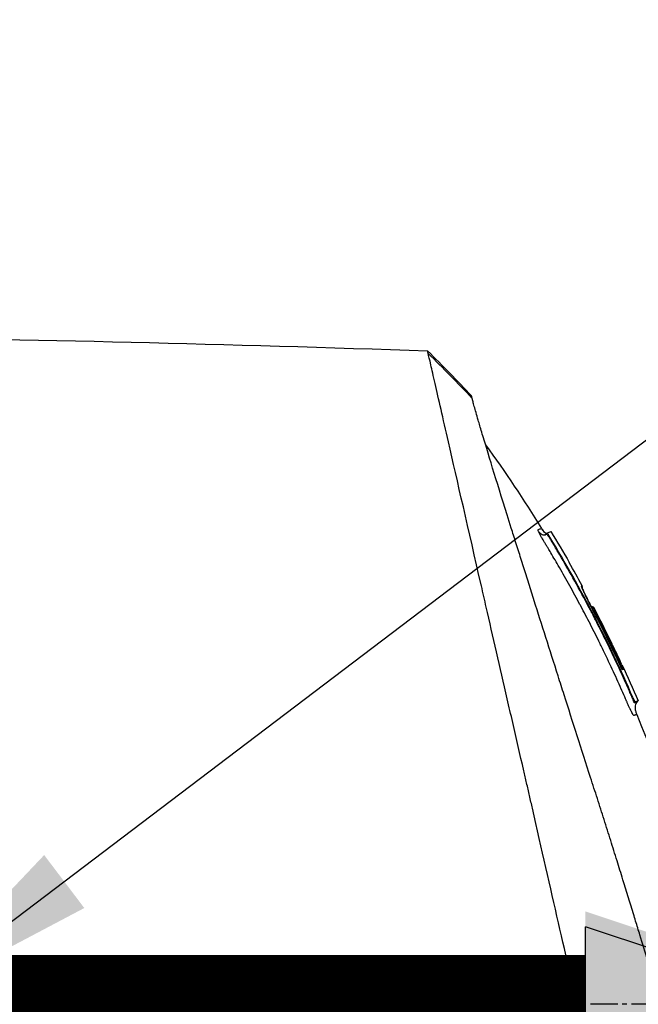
# Model space of a CAD drawing. Header units: millimetres. Extents: x 0 to 4378, y 0 to 2376.
# Tile 229 of 256: x 1541 to 1579, y 1699 to 1760. Entities that reach past the tile are written whole.
import ezdxf

# ---------------------------------------------------------------- set-up
doc = ezdxf.new("R2010")
doc.units = ezdxf.units.MM
doc.header["$LTSCALE"] = 0.2
doc.linetypes.add('CENTER2', pattern=[1.125, 0.75, -0.125, 0.125, -0.125])
doc.layers.add('02_Center Line', color=1, linetype='CENTER2')
doc.layers.add('07_Special Line2', color=76, linetype='Continuous')
doc.styles.add('Rainbow-5.0 Style', font='malgunsl.ttf')
doc.dimstyles.new('Rainbow-5.0 Style', dxfattribs={"dimtxt": 4, "dimasz": 2.5, "dimexe": 1, "dimexo": 1, "dimgap": 1, "dimtad": 1, "dimdsep": 46, "dimtxsty": 'Rainbow-5.0 Style', "dimcen": 0, "dimclrd": 251, "dimclre": 251, "dimclrt": 7, "dimazin": 3, "dimtp": 0.1, "dimtm": 0.1, "dimtfac": 0.61, "dimtmove": 0, "dimatfit": 3, "dimfxl": 1, "dimlwd": -1, "dimlwe": -1, "dimarcsym": 1})

# ---------------------------------------------------------------- blocks, each defined once
blk = doc.blocks.new('A$C87452269')
for p, q in [((-75.826, 1134.323), (-75.826, 1134.323)), ((-71.158, 1126.011), (-71.191, 1125.977)), ((-71.021, 1125.743), (-71.047, 1125.716)), ((-66.478, 1117.56), (-66.541, 1117.535)), ((-65.91, 1115.793), (-65.882, 1115.821)), ((-65.792, 1115.506), (-65.744, 1115.554)), ((-65.567, 1115.625), (-65.615, 1115.577))]:
    blk.add_line(p, q)
for centre, radius, start, end in [((-141.199, 1083.297), 82.251, 28.65418, 29.79857), ((-140.536, 1083.652), 81.499, 25.8226, 27.58961)]:
    blk.add_arc(centre, radius, start, end)
for centre, major_axis, ratio, start_param, end_param in [((-95.547, 1098.676), (-32.061, 52.728), 0.606634, 5.046093, 5.111834), ((-136.086, 1097.606), (66.266, 26.567), 0.000011, 0.000002, 0.010494), ((-137.795, 1095.15), (68.777, 27.59), 0.000012, 0.010242, 0.035277), ((-68.431, 1121.335), (-0.0464, 0.0886), 0.999416, 4.712389, 6.054856), ((-68.345, 1121.344), (-0.128, 0.063), 0.594731, 5.762809, 5.790684), ((-138.544, 1093.274), (70.243, 28.124), 0.000013, 0.010001, 0.034555), ((-139.87, 1083.868), (-33.667, 73.33), 1, 4.712389, 4.762315), ((-140.167, 1083.786), (37.396, -71.919), 1, 1.521054, 1.570796), ((-65.863, 1115.829), (-0.119, 0.275), 0.068449, 1.568978, 3.139771)]:
    blk.add_ellipse(centre, major_axis=major_axis, ratio=ratio, start_param=start_param, end_param=end_param)
for points in [[(-151.972, 1138.173), (-127.509, 1138.418), (-103.034, 1138.115), (-78.584, 1137.263)], [(-78.584, 1137.263), (-77.657, 1136.353), (-76.749, 1135.422), (-75.863, 1134.473)], [(-74.998, 1131.455), (-73.784, 1129.776), (-72.629, 1128.051), (-71.542, 1126.288)], [(-71.245, 1125.927), (-71.439, 1125.78), (-71.581, 1125.912), (-71.722, 1126.101)], [(-71.243, 1125.928), (-71.244, 1125.928), (-71.245, 1125.927), (-71.245, 1125.927)], [(-71.199, 1125.969), (-71.196, 1125.972), (-71.194, 1125.974), (-71.192, 1125.977)], [(-71.192, 1125.977), (-71.192, 1125.977), (-71.192, 1125.977), (-71.192, 1125.977)], [(-71.19, 1125.968), (-71.19, 1125.968), (-71.19, 1125.968), (-71.19, 1125.968)], [(-71.19, 1125.968), (-71.19, 1125.968), (-71.19, 1125.968), (-71.19, 1125.968)], [(-70.953, 1126.093), (-70.567, 1125.458), (-70.189, 1124.818), (-69.82, 1124.174)], [(-69.82, 1124.174), (-69.816, 1124.167), (-69.813, 1124.159), (-69.811, 1124.151)], [(-69.061, 1122.723), (-69.053, 1122.709), (-69.05, 1122.692), (-69.05, 1122.675)], [(-68.443, 1121.434), (-68.442, 1121.435), (-68.441, 1121.435), (-68.441, 1121.435)], [(-68.248, 1121.182), (-68.25, 1121.181), (-68.278, 1121.166), (-68.311, 1121.15)], [(-66.559, 1117.857), (-66.217, 1117.118), (-65.886, 1116.374), (-65.567, 1115.625)], [(-66.541, 1117.535), (-66.541, 1117.536), (-66.542, 1117.538), (-66.542, 1117.539)], [(-65.567, 1115.625), (-65.567, 1115.625), (-65.626, 1115.601), (-65.744, 1115.554)], [(-65.647, 1114.784), (-65.647, 1114.784), (-65.647, 1114.784), (-65.647, 1114.784)]]:
    blk.add_open_spline(points, degree=3)
for points, knots in [([(-151.972, 1138.173), (-151.972, 1138.173), (-151.908, 1138.108), (-151.655, 1137.855), (-151.465, 1137.666), (-150.72, 1136.92), (-149.991, 1136.192), (-148.808, 1135.008), (-148.53, 1134.73), (-147.905, 1134.106), (-147.554, 1133.754), (-146.205, 1132.406), (-145.109, 1131.309), (-143.612, 1129.812), (-143.292, 1129.493), (-142.218, 1128.419), (-141.442, 1127.642), (-139.781, 1125.982), (-138.893, 1125.094), (-137.512, 1123.713), (-137.034, 1123.235), (-136.051, 1122.252), (-135.544, 1121.745), (-134.502, 1120.703), (-133.966, 1120.166), (-132.273, 1118.474), (-131.098, 1117.299), (-129.288, 1115.489), (-128.663, 1114.864), (-127.377, 1113.578), (-126.717, 1112.918), (-125.363, 1111.564), (-124.668, 1110.869), (-123.615, 1109.816), (-123.258, 1109.459), (-122.155, 1108.356), (-121.406, 1107.607), (-119.025, 1105.227), (-117.384, 1103.584), (-115.335, 1101.537), (-114.933, 1101.135), (-113.994, 1100.196), (-113.457, 1099.658), (-112.565, 1098.766), (-112.238, 1098.44), (-111.804, 1098.006), (-111.741, 1097.943), (-111.603, 1097.804), (-111.531, 1097.732), (-111.206, 1097.407), (-111.011, 1097.212), (-110.658, 1096.859), (-110.562, 1096.763), (-110.276, 1096.477), (-110.13, 1096.331), (-109.82, 1096.022), (-109.668, 1095.87), (-109.415, 1095.617), (-109.315, 1095.516), (-109.125, 1095.326), (-109.043, 1095.245), (-108.846, 1095.048), (-108.74, 1094.941), (-108.542, 1094.743), (-108.452, 1094.653), (-107.095, 1093.298), (-105.831, 1092.033), (-103.764, 1089.965), (-102.959, 1089.16), (-101.389, 1087.591), (-100.623, 1086.825), (-99.493, 1085.694), (-99.125, 1085.327), (-98.025, 1084.226), (-97.293, 1083.495), (-93.832, 1080.034), (-91.161, 1077.363), (-88.464, 1074.666), (-88.327, 1074.529), (-88.054, 1074.256), (-87.918, 1074.12), (-87.648, 1073.85), (-87.513, 1073.715), (-87.272, 1073.474), (-87.165, 1073.367), (-86.513, 1072.716), (-85.972, 1072.174), (-85.288, 1071.49), (-85.137, 1071.339), (-84.857, 1071.059), (-84.727, 1070.929), (-84.467, 1070.669), (-84.337, 1070.539), (-84.042, 1070.244), (-83.877, 1070.08), (-83.557, 1069.76), (-83.402, 1069.605), (-83.074, 1069.276), (-82.902, 1069.104), (-82.651, 1068.853), (-82.573, 1068.775), (-82.383, 1068.585), (-82.271, 1068.473), (-82.03, 1068.232), (-81.9, 1068.102), (-81.585, 1067.787), (-81.4, 1067.602), (-81.02, 1067.222), (-80.826, 1067.028), (-80.242, 1066.444), (-79.857, 1066.059), (-79.388, 1065.591), (-79.3, 1065.502), (-79.071, 1065.274), (-78.933, 1065.135), (-78.647, 1064.849), (-78.501, 1064.703), (-78.2, 1064.403), (-78.046, 1064.248), (-77.741, 1063.943), (-77.59, 1063.793), (-77.298, 1063.5), (-77.156, 1063.358), (-76.739, 1062.942), (-76.469, 1062.672), (-75.955, 1062.158), (-75.711, 1061.913), (-75.247, 1061.449), (-75.027, 1061.229), (-74.411, 1060.613), (-74.026, 1060.229), (-73.34, 1059.543), (-73.034, 1059.236), (-72.49, 1058.692), (-72.249, 1058.451), (-71.822, 1058.025), (-71.634, 1057.836), (-71.378, 1057.581), (-71.303, 1057.505), (-71.091, 1057.294), (-70.961, 1057.164), (-70.625, 1056.827), (-70.435, 1056.638), (-70.025, 1056.228), (-69.838, 1056.041), (-69.65, 1055.853), (-69.603, 1055.806), (-69.557, 1055.759), (-69.545, 1055.748), (-69.53, 1055.732), (-69.526, 1055.729), (-69.526, 1055.729)], [-21.000836, -21.000836, -21.000836, -21.000836, -20.328863, -20.328863, -19.655828, -19.655828, -18.308332, -18.308332, -17.924512, -17.924512, -17.485993, -17.485993, -16.316696, -16.316696, -16.006668, -16.006668, -15.296307, -15.296307, -14.534305, -14.534305, -14.139555, -14.139555, -13.730091, -13.730091, -13.30546, -13.30546, -12.401825, -12.401825, -11.929878, -11.929878, -11.437802, -11.437802, -10.9252, -10.9252, -10.663362, -10.663362, -10.117833, -10.117833, -8.934625, -8.934625, -8.645977, -8.645977, -8.260408, -8.260408, -8.006475, -8.006475, -7.961161, -7.961161, -7.91407, -7.91407, -7.778509, -7.778509, -7.724161, -7.724161, -7.666804, -7.666804, -7.602838, -7.602838, -7.565627, -7.565627, -7.532521, -7.532521, -7.488032, -7.488032, -7.450837, -7.450837, -6.924212, -6.924212, -6.587553, -6.587553, -6.265466, -6.265466, -6.109966, -6.109966, -5.79866, -5.79866, -4.627003, -4.627003, -4.564096, -4.564096, -4.501625, -4.501625, -4.439084, -4.439084, -4.389917, -4.389917, -4.135415, -4.135415, -4.06302, -4.06302, -4.00074, -4.00074, -3.938004, -3.938004, -3.858125, -3.858125, -3.782258, -3.782258, -3.697501, -3.697501, -3.658476, -3.658476, -3.601749, -3.601749, -3.53559, -3.53559, -3.439968, -3.439968, -3.337887, -3.337887, -3.131131, -3.131131, -3.082568, -3.082568, -3.005474, -3.005474, -2.922888, -2.922888, -2.834293, -2.834293, -2.74619, -2.74619, -2.661641, -2.661641, -2.496608, -2.496608, -2.34096, -2.34096, -2.194458, -2.194458, -1.921626, -1.921626, -1.681164, -1.681164, -1.470918, -1.470918, -1.287493, -1.287493, -1.207074, -1.207074, -1.056347, -1.056347, -0.792008, -0.792008, -0.395398, -0.395398, -0.197631, -0.197631, -0.099394, -0.099394, 0, 0, 0, 0]), ([(-78.547, 1137.1), (-78.547, 1137.103), (-78.548, 1137.106), (-78.55, 1137.114), (-78.551, 1137.117), (-78.553, 1137.126), (-78.554, 1137.133), (-78.558, 1137.15), (-78.561, 1137.162), (-78.568, 1137.192), (-78.572, 1137.21), (-78.581, 1137.25), (-78.584, 1137.263), (-78.584, 1137.263)], [0.000006, 0.000006, 0.000006, 0.000006, 0.0077656, 0.0077656, 0.0144608, 0.0144608, 0.0278513, 0.0278513, 0.0546324, 0.0546324, 0.1081958, 0.1081958, 0.2108493, 0.2108493, 0.2108493, 0.2108493]), ([(-65.421, 1079.812), (-65.542, 1080.346), (-65.657, 1080.863), (-65.915, 1081.997), (-66.056, 1082.596), (-66.331, 1083.779), (-66.615, 1085.091), (-67.239, 1087.752), (-67.399, 1088.412), (-67.599, 1089.301), (-67.652, 1089.541), (-67.761, 1090.026), (-67.821, 1090.291), (-67.964, 1090.918), (-68.053, 1091.298), (-68.168, 1091.8), (-68.197, 1091.929), (-68.335, 1092.531), (-68.447, 1093.024), (-68.742, 1094.313), (-68.928, 1095.119), (-69.932, 1099.5), (-70.963, 1103.946), (-72.158, 1109.237), (-72.216, 1109.494), (-72.337, 1110.024), (-72.398, 1110.288), (-72.516, 1110.801), (-72.575, 1111.054), (-72.866, 1112.311), (-73.094, 1113.302), (-73.431, 1114.774), (-73.543, 1115.263), (-74.106, 1117.715), (-74.542, 1119.614), (-75.056, 1121.862), (-75.156, 1122.299), (-76.058, 1126.245), (-76.75, 1129.258), (-77.63, 1133.101), (-77.91, 1134.314), (-78.226, 1135.705), (-78.312, 1136.093), (-78.455, 1136.717), (-78.513, 1136.955), (-78.547, 1137.1)], [0, 0, 0, 0, 0.224226, 0.224226, 0.438481, 0.438481, 0.643813, 0.643813, 0.718212, 0.718212, 0.74576, 0.74576, 0.776284, 0.776284, 0.820204, 0.820204, 0.834927, 0.834927, 0.896521, 0.896521, 0.995652, 0.995652, 1.428405, 1.428405, 1.450296, 1.450296, 1.471663, 1.471663, 1.492327, 1.492327, 1.574835, 1.574835, 1.616316, 1.616316, 1.784634, 1.784634, 1.826029, 1.826029, 2.164003, 2.164003, 2.373598, 2.373598, 2.479923, 2.479923, 2.586935, 2.586935, 2.586935, 2.586935]), ([(-152.163, 1136.383), (-152.163, 1136.383), (-152.163, 1136.383), (-151.402, 1135.622), (-150.959, 1135.179), (-150.225, 1134.445), (-150.052, 1134.272), (-148.408, 1132.628), (-146.353, 1130.573), (-143.272, 1127.492), (-142.561, 1126.781), (-140.083, 1124.303), (-138.204, 1122.424), (-135.201, 1119.421), (-134.123, 1118.343), (-131.86, 1116.08), (-130.669, 1114.889), (-128.152, 1112.372), (-126.821, 1111.041), (-124.016, 1108.236), (-122.538, 1106.758), (-120.277, 1104.497), (-119.501, 1103.722), (-117.421, 1101.641), (-116.111, 1100.332), (-114.483, 1098.703), (-114.157, 1098.378), (-113.624, 1097.844), (-113.426, 1097.647), (-113.015, 1097.236), (-112.857, 1097.078), (-112.516, 1096.736), (-112.336, 1096.556), (-111.999, 1096.22), (-111.843, 1096.064), (-111.405, 1095.626), (-111.124, 1095.345), (-110.765, 1094.985), (-110.686, 1094.907), (-110.516, 1094.736), (-110.426, 1094.647), (-110.116, 1094.337), (-109.962, 1094.183), (-109.363, 1093.584), (-108.955, 1093.176), (-106.899, 1091.12), (-105.242, 1089.463), (-102.838, 1087.059), (-102.078, 1086.299), (-99.864, 1084.084), (-98.416, 1082.637), (-95.675, 1079.896), (-94.376, 1078.597), (-92.508, 1076.729), (-91.925, 1076.146), (-90.215, 1074.436), (-89.1, 1073.321), (-86.997, 1071.218), (-86.005, 1070.227), (-84.145, 1068.366), (-83.271, 1067.492), (-82.032, 1066.254), (-81.646, 1065.867), (-80.909, 1065.131), (-80.559, 1064.78), (-79.566, 1063.788), (-78.944, 1063.165), (-77.819, 1062.041), (-77.313, 1061.534), (-75.982, 1060.203), (-75.205, 1059.426), (-74.258, 1058.479), (-74.012, 1058.233), (-73.372, 1057.593), (-73.009, 1057.23), (-72.212, 1056.433), (-71.844, 1056.065), (-71.532, 1055.753), (-71.477, 1055.698), (-71.359, 1055.581), (-71.306, 1055.527), (-71.235, 1055.456), (-71.217, 1055.438), (-71.217, 1055.438)], [-15.738203, -15.738203, -15.738203, -15.738203, -14.793481, -14.793481, -14.173934, -14.173934, -13.996984, -13.996984, -12.579476, -12.579476, -12.176243, -12.176243, -11.215253, -11.215253, -10.695697, -10.695697, -10.142358, -10.142358, -9.539575, -9.539575, -8.883963, -8.883963, -8.543526, -8.543526, -7.972636, -7.972636, -7.829924, -7.829924, -7.73886, -7.73886, -7.680875, -7.680875, -7.616244, -7.616244, -7.560081, -7.560081, -7.459116, -7.459116, -7.430908, -7.430908, -7.397967, -7.397967, -7.318024, -7.318024, -7.146824, -7.146824, -6.455961, -6.455961, -6.135134, -6.135134, -5.518203, -5.518203, -4.951279, -4.951279, -4.691225, -4.691225, -4.182012, -4.182012, -3.710062, -3.710062, -3.272291, -3.272291, -3.069642, -3.069642, -2.879581, -2.879581, -2.522736, -2.522736, -2.208798, -2.208798, -1.659444, -1.659444, -1.453529, -1.453529, -1.091939, -1.091939, -0.546675, -0.546675, -0.410051, -0.410051, -0.205023, -0.205023, 0, 0, 0, 0]), ([(-75.826, 1134.323), (-75.849, 1134.414), (-75.861, 1134.464), (-75.862, 1134.472), (-75.863, 1134.473), (-75.863, 1134.473), (-75.863, 1134.473)], [0.0004853, 0.0004853, 0.0004853, 0.0004853, 0.914072, 0.914072, 0.914072, 0.9967356, 0.9967356, 0.9967356, 0.9967356]), ([(-61.893, 1089.645), (-62.08, 1090.251), (-62.277, 1090.888), (-62.683, 1092.202), (-62.894, 1092.883), (-63.544, 1094.987), (-64.003, 1096.471), (-64.794, 1099.035), (-65.119, 1100.085), (-65.537, 1101.44), (-65.626, 1101.729), (-65.758, 1102.157), (-65.803, 1102.304), (-66.067, 1103.158), (-66.287, 1103.869), (-66.623, 1104.957), (-66.744, 1105.345), (-66.996, 1106.156), (-67.126, 1106.572), (-67.391, 1107.417), (-67.528, 1107.849), (-67.805, 1108.718), (-67.944, 1109.153), (-68.221, 1110.016), (-68.359, 1110.446), (-69.058, 1112.62), (-69.606, 1114.328), (-70.261, 1116.38), (-70.386, 1116.772), (-70.767, 1117.968), (-71.019, 1118.761), (-71.513, 1120.313), (-71.754, 1121.073), (-72.103, 1122.175), (-72.216, 1122.532), (-72.438, 1123.235), (-72.546, 1123.579), (-72.758, 1124.251), (-72.863, 1124.584), (-73.068, 1125.236), (-73.171, 1125.562), (-73.313, 1126.016), (-73.359, 1126.16), (-74.105, 1128.539), (-74.676, 1130.383), (-75.139, 1131.921), (-75.188, 1132.084), (-75.315, 1132.512), (-75.388, 1132.76), (-75.551, 1133.319), (-75.631, 1133.6), (-75.724, 1133.936), (-75.75, 1134.034), (-75.794, 1134.2), (-75.812, 1134.269), (-75.826, 1134.323)], [0.00002, 0.00002, 0.00002, 0.00002, 0.259158, 0.259158, 0.518708, 0.518708, 1.038075, 1.038075, 1.384705, 1.384705, 1.477831, 1.477831, 1.526561, 1.526561, 1.759973, 1.759973, 1.890971, 1.890971, 2.029156, 2.029156, 2.171186, 2.171186, 2.316283, 2.316283, 2.460898, 2.460898, 3.049329, 3.049329, 3.189055, 3.189055, 3.478614, 3.478614, 3.769885, 3.769885, 3.913253, 3.913253, 4.056001, 4.056001, 4.19686, 4.19686, 4.341119, 4.341119, 4.411312, 4.411312, 5.498875, 5.498875, 5.634552, 5.634552, 5.872375, 5.872375, 6.229939, 6.229939, 6.408513, 6.408513, 6.587137, 6.587137, 6.587137, 6.587137]), ([(-71.722, 1126.101), (-71.733, 1126.128), (-71.741, 1126.15), (-71.746, 1126.167), (-71.75, 1126.179), (-71.752, 1126.193), (-71.751, 1126.197), (-71.751, 1126.199), (-71.751, 1126.2), (-71.75, 1126.201), (-71.749, 1126.203), (-71.747, 1126.204), (-71.742, 1126.206), (-71.739, 1126.208), (-71.731, 1126.21), (-71.727, 1126.212), (-71.726, 1126.213), (-71.726, 1126.213), (-71.725, 1126.213), (-71.708, 1126.22), (-71.694, 1126.226), (-71.679, 1126.232), (-71.678, 1126.232), (-71.678, 1126.233), (-71.677, 1126.233), (-71.647, 1126.245), (-71.624, 1126.254), (-71.604, 1126.263), (-71.603, 1126.263), (-71.603, 1126.263), (-71.603, 1126.263), (-71.561, 1126.28), (-71.542, 1126.288), (-71.542, 1126.288)], [0, 0, 0, 0, 0.03125, 0.03125, 0.03125, 0.0538826, 0.0538826, 0.0538826, 0.0625, 0.0625, 0.0625, 0.09375, 0.09375, 0.09375, 0.1203995, 0.1203995, 0.1203995, 0.125, 0.125, 0.125, 0.2456137, 0.2456137, 0.2456137, 0.25, 0.25, 0.25, 0.4970952, 0.4970952, 0.4970952, 0.5, 0.5, 0.5, 0.9991339, 0.9991339, 0.9991339, 0.9991339]), ([(-71.542, 1126.288), (-71.501, 1126.221), (-71.456, 1126.156), (-71.375, 1126.067), (-71.343, 1126.037), (-71.288, 1126), (-71.267, 1125.989), (-71.23, 1125.975), (-71.214, 1125.971), (-71.198, 1125.969)], [0, 0, 0, 0, 0.02346593, 0.02346593, 0.03626259, 0.03626259, 0.04335885, 0.04335885, 0.04811516, 0.04811516, 0.04811516, 0.04811516]), ([(-71.542, 1126.288), (-71.499, 1126.219), (-71.453, 1126.151), (-71.366, 1126.059), (-71.332, 1126.027), (-71.27, 1125.99), (-71.245, 1125.979), (-71.212, 1125.972), (-71.205, 1125.97), (-71.198, 1125.969)], [0, 0, 0, 0, 0.02434231, 0.02434231, 0.03801412, 0.03801412, 0.04603239, 0.04603239, 0.04810741, 0.04810741, 0.04810741, 0.04810741]), ([(-66.626, 1116.41), (-66.639, 1116.439), (-66.652, 1116.469), (-66.666, 1116.501), (-66.854, 1116.92), (-67.04, 1117.328), (-67.226, 1117.725), (-67.436, 1118.174), (-67.644, 1118.608), (-67.85, 1119.028), (-67.871, 1119.071), (-67.891, 1119.113), (-67.912, 1119.155), (-68.11, 1119.556), (-68.305, 1119.945), (-68.497, 1120.32), (-68.504, 1120.332), (-68.51, 1120.345), (-68.516, 1120.357), (-68.615, 1120.55), (-68.714, 1120.741), (-68.812, 1120.927), (-68.909, 1121.114), (-68.987, 1121.261), (-69.103, 1121.478), (-69.121, 1121.513), (-69.14, 1121.549), (-69.159, 1121.584), (-69.371, 1121.979), (-69.579, 1122.359), (-69.783, 1122.726), (-69.896, 1122.93), (-70.002, 1123.119), (-70.11, 1123.309), (-70.213, 1123.491), (-70.318, 1123.674), (-70.434, 1123.876), (-70.615, 1124.188), (-70.788, 1124.483), (-70.963, 1124.777), (-71.018, 1124.871), (-71.074, 1124.964), (-71.13, 1125.057), (-71.147, 1125.085), (-71.164, 1125.113), (-71.181, 1125.141), (-71.217, 1125.202), (-71.254, 1125.262), (-71.291, 1125.323), (-71.309, 1125.353), (-71.327, 1125.383), (-71.346, 1125.414), (-71.364, 1125.444), (-71.382, 1125.474), (-71.4, 1125.505), (-71.428, 1125.551), (-71.455, 1125.597), (-71.481, 1125.642), (-71.489, 1125.656), (-71.497, 1125.669), (-71.504, 1125.683), (-71.521, 1125.712), (-71.537, 1125.74), (-71.552, 1125.768), (-71.567, 1125.795), (-71.582, 1125.822), (-71.596, 1125.848), (-71.624, 1125.9), (-71.649, 1125.948), (-71.67, 1125.99), (-71.681, 1126.012), (-71.69, 1126.032), (-71.699, 1126.05), (-71.708, 1126.069), (-71.715, 1126.086), (-71.722, 1126.101)], [0.7479366, 0.7479366, 0.7479366, 0.7479366, 0.75, 0.75, 0.75, 0.7778267, 0.7778267, 0.7778267, 0.8093257, 0.8093257, 0.8093257, 0.8125, 0.8125, 0.8125, 0.8427642, 0.8427642, 0.8427642, 0.84375, 0.84375, 0.84375, 0.859375, 0.859375, 0.859375, 0.875, 0.875, 0.875, 0.8775605, 0.8775605, 0.8775605, 0.90625, 0.90625, 0.90625, 0.9222304, 0.9222304, 0.9222304, 0.9375, 0.9375, 0.9375, 0.9612141, 0.9612141, 0.9612141, 0.96875, 0.96875, 0.96875, 0.9710053, 0.9710053, 0.9710053, 0.9758787, 0.9758787, 0.9758787, 0.9783012, 0.9783012, 0.9783012, 0.9807089, 0.9807089, 0.9807089, 0.984375, 0.984375, 0.984375, 0.9854706, 0.9854706, 0.9854706, 0.987866, 0.987866, 0.987866, 0.9902844, 0.9902844, 0.9902844, 0.9951532, 0.9951532, 0.9951532, 0.9975841, 0.9975841, 0.9975841, 1, 1, 1, 1]), ([(-71.353, 1125.881), (-71.335, 1125.883), (-71.338, 1125.883), (-71.308, 1125.891), (-71.286, 1125.901), (-71.262, 1125.915), (-71.256, 1125.919), (-71.248, 1125.925), (-71.246, 1125.926), (-71.245, 1125.927)], [0.5336392, 0.5336392, 0.5336392, 0.5336392, 0.53697532, 0.53697532, 0.54707156, 0.54707156, 0.55523752, 0.55523752, 0.56271194, 0.56271194, 0.56271194, 0.56271194]), ([(-71.243, 1125.928), (-71.242, 1125.929), (-71.241, 1125.93), (-71.24, 1125.931), (-71.24, 1125.931), (-71.238, 1125.932), (-71.238, 1125.932), (-71.235, 1125.935), (-71.234, 1125.936), (-71.232, 1125.938), (-71.231, 1125.938), (-71.229, 1125.94), (-71.227, 1125.942), (-71.224, 1125.945), (-71.222, 1125.946), (-71.218, 1125.951), (-71.214, 1125.954), (-71.205, 1125.963), (-71.198, 1125.969), (-71.192, 1125.976)], [0, 0, 0, 0, 0.00146948, 0.00146948, 0.00344082, 0.00344082, 0.00640094, 0.00640094, 0.00744169, 0.00744169, 0.00794693, 0.00794693, 0.00859822, 0.00859822, 0.0093315, 0.0093315, 0.01061688, 0.01061688, 0.01339941, 0.01339941, 0.01339941, 0.01339941]), ([(-71.047, 1125.716), (-71.047, 1125.717), (-71.113, 1125.827), (-71.156, 1125.904), (-71.199, 1125.981), (-71.192, 1125.975), (-71.192, 1125.976), (-71.192, 1125.976), (-71.192, 1125.977), (-71.191, 1125.977)], [0, 0, 0, 0, 0.25, 0.25, 0.25, 0.5, 0.5, 0.5, 0.840661, 0.840661, 0.840661, 0.840661]), ([(-71.021, 1125.743), (-71.029, 1125.757), (-71.038, 1125.771), (-71.054, 1125.799), (-71.062, 1125.813), (-71.08, 1125.844), (-71.089, 1125.861), (-71.108, 1125.894), (-71.117, 1125.911), (-71.132, 1125.941), (-71.139, 1125.955), (-71.15, 1125.98), (-71.154, 1125.99), (-71.159, 1126.006), (-71.159, 1126.01), (-71.157, 1126.011)], [-0.04708138, -0.04708138, -0.04708138, -0.04708138, -0.04206155, -0.04206155, -0.03717867, -0.03717867, -0.03071828, -0.03071828, -0.02354661, -0.02354661, -0.01630299, -0.01630299, -0.00841386, -0.00841386, -0.00000018, -0.00000018, -0.00000018, -0.00000018]), ([(-71.157, 1126.011), (-71.088, 1126.039), (-71.036, 1126.06), (-70.969, 1126.086), (-70.953, 1126.093), (-70.953, 1126.093)], [-1.1132476, -1.1132476, -1.1132476, -1.1132476, -0.8232096, -0.8232096, -0.5568623, -0.5568623, -0.5568623, -0.5568623]), ([(-68.508, 1121.229), (-68.61, 1121.424), (-68.713, 1121.618), (-68.817, 1121.812), (-69.109, 1122.358), (-69.406, 1122.898), (-69.711, 1123.436), (-69.973, 1123.9), (-70.239, 1124.361), (-70.51, 1124.82), (-70.578, 1124.935), (-70.646, 1125.049), (-70.715, 1125.163), (-70.749, 1125.22), (-70.783, 1125.278), (-70.817, 1125.335), (-70.834, 1125.363), (-70.852, 1125.392), (-70.869, 1125.42), (-70.886, 1125.449), (-70.903, 1125.477), (-70.92, 1125.506), (-70.955, 1125.563), (-70.99, 1125.619), (-71.024, 1125.677), (-71.031, 1125.69), (-71.039, 1125.703), (-71.047, 1125.716)], [0.5421635, 0.5421635, 0.5421635, 0.5421635, 0.6006248, 0.6006248, 0.6006248, 0.7652776, 0.7652776, 0.7652776, 0.9072115, 0.9072115, 0.9072115, 0.942695, 0.942695, 0.942695, 0.9604367, 0.9604367, 0.9604367, 0.9693076, 0.9693076, 0.9693076, 0.9781784, 0.9781784, 0.9781784, 0.9959202, 0.9959202, 0.9959202, 1, 1, 1, 1]), ([(-65.882, 1115.821), (-66.623, 1117.533), (-67.422, 1119.217), (-69.137, 1122.527), (-70.05, 1124.148), (-71.021, 1125.743)], [-1.119586, -1.119586, -1.119586, -1.119586, -0.560022, -0.560022, -0.000001, -0.000001, -0.000001, -0.000001]), ([(-68.312, 1121.152), (-68.365, 1121.253), (-68.417, 1121.354), (-68.468, 1121.454), (-68.519, 1121.553), (-68.568, 1121.65), (-68.615, 1121.744), (-68.662, 1121.838), (-68.707, 1121.929), (-68.749, 1122.014), (-68.791, 1122.099), (-68.83, 1122.178), (-68.864, 1122.251), (-68.899, 1122.324), (-68.93, 1122.39), (-68.956, 1122.448), (-68.982, 1122.506), (-69.004, 1122.555), (-69.021, 1122.595), (-69.038, 1122.636), (-69.05, 1122.667), (-69.056, 1122.689), (-69.063, 1122.71), (-69.064, 1122.721), (-69.061, 1122.723)], [0, 0, 0, 0, 0.125, 0.125, 0.125, 0.25, 0.25, 0.25, 0.375, 0.375, 0.375, 0.499999, 0.499999, 0.499999, 0.625, 0.625, 0.625, 0.75, 0.75, 0.75, 0.875, 0.875, 0.875, 1, 1, 1, 1]), ([(-69.053, 1122.685), (-69.053, 1122.685), (-69.053, 1122.684), (-69.051, 1122.678), (-69.048, 1122.667), (-69.033, 1122.626), (-69.016, 1122.584), (-68.961, 1122.458), (-68.917, 1122.362), (-68.807, 1122.132), (-68.74, 1121.995), (-68.593, 1121.7), (-68.511, 1121.538), (-68.389, 1121.301), (-68.351, 1121.227), (-68.312, 1121.152)], [0.0216019, 0.0216019, 0.0216019, 0.0216019, 0.0269405, 0.0269405, 0.0451373, 0.0451373, 0.0828541, 0.0828541, 0.1358956, 0.1358956, 0.1907173, 0.1907173, 0.246394, 0.246394, 0.2715432, 0.2715432, 0.2715432, 0.2715432]), ([(-69.021, 1122.738), (-69.02, 1122.737), (-69.019, 1122.735), (-69.014, 1122.723), (-69.012, 1122.712), (-69.01, 1122.69), (-69.011, 1122.679), (-69.015, 1122.659), (-69.018, 1122.65), (-69.025, 1122.636), (-69.029, 1122.631), (-69.033, 1122.626)], [-0.00087939, -0.00087939, -0.00087939, -0.00087939, 0, 0, 0.00436612, 0.00436612, 0.00867322, 0.00867322, 0.01202355, 0.01202355, 0.01406512, 0.01406512, 0.01406512, 0.01406512]), ([(-68.438, 1121.436), (-68.431, 1121.439), (-68.424, 1121.441), (-68.409, 1121.443), (-68.401, 1121.443), (-68.378, 1121.442), (-68.362, 1121.438), (-68.338, 1121.429), (-68.33, 1121.424), (-68.315, 1121.412), (-68.309, 1121.405), (-68.304, 1121.397)], [-0.01932859, -0.01932859, -0.01932859, -0.01932859, -0.01686752, -0.01686752, -0.01403596, -0.01403596, -0.0080494, -0.0080494, -0.00399872, -0.00399872, -0.00001431, -0.00001431, -0.00001431, -0.00001431]), ([(-68.343, 1121.381), (-68.343, 1121.381), (-68.343, 1121.38), (-68.343, 1121.378), (-68.343, 1121.378), (-68.342, 1121.377), (-68.342, 1121.376), (-68.341, 1121.374), (-68.341, 1121.372), (-68.34, 1121.369), (-68.339, 1121.369), (-68.339, 1121.368), (-68.338, 1121.367), (-68.337, 1121.363), (-68.335, 1121.359), (-68.334, 1121.355), (-68.332, 1121.351), (-68.33, 1121.347), (-68.328, 1121.343), (-68.326, 1121.339), (-68.324, 1121.335), (-68.322, 1121.331), (-68.32, 1121.327), (-68.318, 1121.322), (-68.316, 1121.318), (-68.312, 1121.309), (-68.308, 1121.3), (-68.303, 1121.292), (-68.3, 1121.284), (-68.296, 1121.276), (-68.292, 1121.268), (-68.278, 1121.24), (-68.263, 1121.211), (-68.248, 1121.182)], [0, 0, 0, 0, 0.046422, 0.046422, 0.046422, 0.063135, 0.063135, 0.063135, 0.11053, 0.11053, 0.11053, 0.12627, 0.12627, 0.12627, 0.18889, 0.18889, 0.18889, 0.251509, 0.251509, 0.251509, 0.313558, 0.313558, 0.313558, 0.37668, 0.37668, 0.37668, 0.501837, 0.501837, 0.501837, 0.609274, 0.609274, 0.609274, 1, 1, 1, 1]), ([(-67.023, 1118.251), (-67.211, 1118.649), (-67.404, 1119.047), (-67.598, 1119.442), (-67.793, 1119.837), (-67.99, 1120.229), (-68.194, 1120.624), (-68.297, 1120.825), (-68.402, 1121.027), (-68.508, 1121.229)], [0.2429801, 0.2429801, 0.2429801, 0.2429801, 0.362195, 0.362195, 0.362195, 0.4814099, 0.4814099, 0.4814099, 0.5421635, 0.5421635, 0.5421635, 0.5421635]), ([(-66.817, 1118.407), (-66.818, 1118.409), (-66.819, 1118.411), (-66.821, 1118.414), (-66.842, 1118.459), (-66.864, 1118.505), (-66.887, 1118.553), (-66.932, 1118.648), (-66.979, 1118.746), (-67.028, 1118.846), (-67.076, 1118.947), (-67.125, 1119.049), (-67.175, 1119.151)], [0.6844931, 0.6844931, 0.6844931, 0.6844931, 0.6875004, 0.6875004, 0.6875004, 0.7500001, 0.7500001, 0.7500001, 0.8750003, 0.8750003, 0.8750003, 1, 1, 1, 1]), ([(-66.559, 1117.857), (-66.584, 1117.912), (-66.613, 1117.974), (-66.645, 1118.043), (-66.679, 1118.116), (-66.717, 1118.196), (-66.758, 1118.281), (-66.777, 1118.322), (-66.797, 1118.364), (-66.817, 1118.407)], [0.3828608, 0.3828608, 0.3828608, 0.3828608, 0.5000001, 0.5000001, 0.5000001, 0.6250007, 0.6250007, 0.6250007, 0.6844931, 0.6844931, 0.6844931, 0.6844931]), ([(-65.91, 1115.793), (-65.917, 1115.809), (-65.924, 1115.825), (-65.931, 1115.84), (-65.937, 1115.855), (-65.943, 1115.869), (-65.949, 1115.883), (-65.987, 1115.97), (-66.025, 1116.057), (-66.063, 1116.144), (-66.085, 1116.194), (-66.107, 1116.244), (-66.129, 1116.295), (-66.152, 1116.345), (-66.174, 1116.396), (-66.196, 1116.446), (-66.286, 1116.648), (-66.376, 1116.849), (-66.467, 1117.05), (-66.649, 1117.452), (-66.834, 1117.852), (-67.023, 1118.251)], [0.0000001, 0.0000001, 0.0000001, 0.0000001, 0.0045503, 0.0045503, 0.0045503, 0.0087839, 0.0087839, 0.0087839, 0.034354, 0.034354, 0.034354, 0.0492559, 0.0492559, 0.0492559, 0.0641577, 0.0641577, 0.0641577, 0.1237652, 0.1237652, 0.1237652, 0.2429801, 0.2429801, 0.2429801, 0.2429801]), ([(-66.574, 1117.608), (-66.571, 1117.608), (-66.568, 1117.608), (-66.547, 1117.606), (-66.53, 1117.601), (-66.506, 1117.589), (-66.499, 1117.584), (-66.485, 1117.572), (-66.48, 1117.566), (-66.478, 1117.56)], [0.00339509, 0.00339509, 0.00339509, 0.00339509, 0.00434697, 0.00434697, 0.00936629, 0.00936629, 0.01210725, 0.01210725, 0.01541577, 0.01541577, 0.01541577, 0.01541577]), ([(-66.03, 1115.065), (-66.036, 1115.078), (-66.043, 1115.091), (-66.049, 1115.105), (-66.055, 1115.118), (-66.062, 1115.132), (-66.068, 1115.146), (-66.082, 1115.174), (-66.095, 1115.203), (-66.109, 1115.233), (-66.136, 1115.294), (-66.164, 1115.355), (-66.191, 1115.417), (-66.205, 1115.448), (-66.218, 1115.479), (-66.231, 1115.51), (-66.242, 1115.534), (-66.252, 1115.558), (-66.263, 1115.582), (-66.265, 1115.588), (-66.267, 1115.593), (-66.27, 1115.599), (-66.291, 1115.649), (-66.313, 1115.698), (-66.335, 1115.748), (-66.351, 1115.787), (-66.368, 1115.825), (-66.385, 1115.865), (-66.469, 1116.055), (-66.54, 1116.217), (-66.626, 1116.41)], [0.71415673, 0.71415673, 0.71415673, 0.71415673, 0.71531044, 0.71531044, 0.71531044, 0.7164591, 0.7164591, 0.7164591, 0.71875, 0.71875, 0.71875, 0.72340425, 0.72340425, 0.72340425, 0.72567726, 0.72567726, 0.72567726, 0.72744673, 0.72744673, 0.72744673, 0.72785169, 0.72785169, 0.72785169, 0.73155671, 0.73155671, 0.73155671, 0.734375, 0.734375, 0.734375, 0.74793659, 0.74793659, 0.74793659, 0.74793659]), ([(-65.792, 1115.506), (-65.793, 1115.506), (-65.794, 1115.506), (-65.796, 1115.509), (-65.798, 1115.512), (-65.799, 1115.515), (-65.801, 1115.519), (-65.804, 1115.524), (-65.806, 1115.531), (-65.81, 1115.54), (-65.813, 1115.548), (-65.817, 1115.558), (-65.821, 1115.568), (-65.831, 1115.596), (-65.843, 1115.631), (-65.858, 1115.669), (-65.868, 1115.696), (-65.881, 1115.724), (-65.893, 1115.753), (-65.899, 1115.766), (-65.905, 1115.78), (-65.91, 1115.793)], [0, 0, 0, 0, 0.113476, 0.113476, 0.113476, 0.199772, 0.199772, 0.199772, 0.314498, 0.314498, 0.314498, 0.426157, 0.426157, 0.426157, 0.710514, 0.710514, 0.710514, 0.908214, 0.908214, 0.908214, 1, 1, 1, 1]), ([(-65.615, 1115.577), (-65.614, 1115.577), (-65.619, 1115.575), (-65.628, 1115.572), (-65.637, 1115.568), (-65.65, 1115.563), (-65.668, 1115.556), (-65.685, 1115.549), (-65.708, 1115.54), (-65.734, 1115.529), (-65.741, 1115.526), (-65.748, 1115.524), (-65.755, 1115.521), (-65.758, 1115.519), (-65.762, 1115.518), (-65.766, 1115.516), (-65.769, 1115.515), (-65.773, 1115.513), (-65.777, 1115.512), (-65.781, 1115.51), (-65.785, 1115.509), (-65.789, 1115.507), (-65.79, 1115.507), (-65.791, 1115.506), (-65.792, 1115.506)], [0.5000607, 0.5000607, 0.5000607, 0.5000607, 0.636912, 0.636912, 0.636912, 0.773829, 0.773829, 0.773829, 0.9107426, 0.9107426, 0.9107426, 0.944971, 0.944971, 0.944971, 0.9620852, 0.9620852, 0.9620852, 0.9791994, 0.9791994, 0.9791994, 0.9963136, 0.9963136, 0.9963136, 0.9999009, 0.9999009, 0.9999009, 0.9999009]), ([(-65.615, 1115.577), (-65.648, 1115.543), (-65.677, 1115.504), (-65.722, 1115.417), (-65.737, 1115.369), (-65.753, 1115.268), (-65.754, 1115.216), (-65.744, 1115.095), (-65.729, 1115.026), (-65.692, 1114.9), (-65.671, 1114.841), (-65.647, 1114.784)], [0, 0, 0, 0, 0.01428743, 0.01428743, 0.02928516, 0.02928516, 0.04474988, 0.04474988, 0.06569789, 0.06569789, 0.08425725, 0.08425725, 0.08425725, 0.08425725]), ([(-65.882, 1114.782), (-65.884, 1114.785), (-65.886, 1114.789), (-65.888, 1114.792), (-65.896, 1114.806), (-65.905, 1114.821), (-65.914, 1114.838), (-65.933, 1114.872), (-65.954, 1114.912), (-65.976, 1114.956), (-65.988, 1114.979), (-65.999, 1115.002), (-66.012, 1115.027), (-66.018, 1115.04), (-66.024, 1115.052), (-66.03, 1115.065)], [0.703125, 0.703125, 0.703125, 0.703125, 0.70373263, 0.70373263, 0.70373263, 0.70603388, 0.70603388, 0.70603388, 0.71067629, 0.71067629, 0.71067629, 0.71299904, 0.71299904, 0.71299904, 0.71415673, 0.71415673, 0.71415673, 0.71415673]), ([(-65.647, 1114.784), (-65.647, 1114.784), (-65.653, 1114.782), (-65.662, 1114.778), (-65.668, 1114.776), (-65.675, 1114.773), (-65.684, 1114.77), (-65.691, 1114.767), (-65.699, 1114.764), (-65.708, 1114.76), (-65.715, 1114.757), (-65.723, 1114.754), (-65.732, 1114.75), (-65.742, 1114.746), (-65.753, 1114.741), (-65.766, 1114.736), (-65.771, 1114.734), (-65.777, 1114.732), (-65.783, 1114.73), (-65.783, 1114.729), (-65.784, 1114.729), (-65.785, 1114.729), (-65.788, 1114.728), (-65.792, 1114.726), (-65.795, 1114.725), (-65.799, 1114.723), (-65.8, 1114.723), (-65.806, 1114.721), (-65.811, 1114.719), (-65.815, 1114.717), (-65.819, 1114.716), (-65.82, 1114.716), (-65.82, 1114.716), (-65.821, 1114.715), (-65.823, 1114.715), (-65.824, 1114.714), (-65.824, 1114.714), (-65.825, 1114.714), (-65.826, 1114.714), (-65.828, 1114.713), (-65.829, 1114.713), (-65.831, 1114.714), (-65.834, 1114.716), (-65.834, 1114.716), (-65.835, 1114.717), (-65.835, 1114.717), (-65.843, 1114.724), (-65.853, 1114.737), (-65.866, 1114.756), (-65.871, 1114.764), (-65.876, 1114.772), (-65.882, 1114.782)], [0.5675012, 0.5675012, 0.5675012, 0.5675012, 0.6039167, 0.6039167, 0.6039167, 0.625, 0.625, 0.625, 0.6420973, 0.6420973, 0.6420973, 0.65625, 0.65625, 0.65625, 0.671875, 0.671875, 0.671875, 0.6787717, 0.6787717, 0.6787717, 0.6796875, 0.6796875, 0.6796875, 0.6835937, 0.6835937, 0.6835937, 0.6875, 0.6875, 0.6875, 0.6906377, 0.6906377, 0.6906377, 0.6914062, 0.6914062, 0.6914062, 0.6933594, 0.6933594, 0.6933594, 0.6953125, 0.6953125, 0.6953125, 0.6969329, 0.6969329, 0.6969329, 0.6972656, 0.6972656, 0.6972656, 0.7014726, 0.7014726, 0.7014726, 0.703125, 0.703125, 0.703125, 0.703125]), ([(-65.647, 1114.784), (-62.361, 1106.875), (-60.353, 1098.35), (-59.428, 1088.367), (-59.327, 1086.908), (-59.213, 1084.512), (-59.182, 1083.575), (-59.154, 1082.111), (-59.147, 1081.56), (-59.145, 1081.057)], [0, 0, 0, 0, 2.569332, 2.569332, 3.007712, 3.007712, 3.288956, 3.288956, 3.446993, 3.446993, 3.446993, 3.446993])]:
    blk.add_open_spline(points, degree=3, knots=knots)
at = {"layer": '02_Center Line', "ltscale": 11.288275}
blk.add_line((-220.904, 1096.9), (-46.548, 1096.9), dxfattribs=at)
blk = doc.blocks.new('*D149')
at = {"color": 251, "linetype": 'ByBlock', "transparency": 16777216}
for p, q in [((1534.346, 1744.324), (1534.346, 1816.218)), ((1645.046, 1633.624), (1645.046, 1816.218)), ((1544.346, 1812.218), (1635.046, 1812.218))]:
    blk.add_line(p, q, dxfattribs=at)
at = {"color": 251, "transparency": 16777216}
for points in [[(1544.346, 1813.885), (1544.346, 1810.551), (1534.346, 1812.218)], [(1635.046, 1813.885), (1635.046, 1810.551), (1645.046, 1812.218)]]:
    blk.add_solid(points, dxfattribs=at)
at = {"layer": 'Defpoints', "color": 0, "transparency": 16777216}
for p in [(1645.046, 1812.218), (1534.346, 1740.324), (1645.046, 1629.624)]:
    blk.add_point(p, dxfattribs=at)
at = {"color": 7, "transparency": 16777216, "insert": (1589.696, 1824.539), "char_height": 16, "attachment_point": 5, "style": 'Rainbow-5.0 Style'}
blk.add_mtext('110.7', dxfattribs=at)
blk = doc.blocks.new('A$Cc9315064')
at = {"layer": '07_Special Line2'}
blk.add_hatch(color=256, dxfattribs=at).paths.add_polyline_path([(49.156, 0), (34.9, 4.752), (34.9, -4.752)])
for p in [(34.9, -3.96), (46.78, 0)]:
    blk.add_line(p, (34.9, 3.96), dxfattribs=at)
at = {"layer": '07_Special Line2', "const_width": 5}
blk.add_lwpolyline([(34.9, 0), (0, 0)], dxfattribs=at)

msp = doc.modelspace()

# ---------------------------------------------------------------- block references
at = {"xscale": 1.2, "yscale": 1.2, "zscale": 1.2}
msp.add_blockref('A$Cc9315064', (1534.346, 1699.157), dxfattribs=at)
msp.add_blockref('A$C87452269', (1645.046, 602.257))

# ---------------------------------------------------------------- dimensions: what is measured, and where the dimension line sits
dim = msp.add_linear_dim(base=(1645.046, 1812.218), p1=(1534.346, 1740.324), p2=(1645.046, 1629.624), dimstyle='Rainbow-5.0 Style', override={"dimscale": 4, "dimtol": 0, "dimlim": 0, "dimtp": 0.1, "dimtm": 0.1, "dimtfac": 0.61, "dimtdec": 2, "dimtolj": 0, "dimtzin": 8})
dim.commit()
dim.dimension.update_dxf_attribs({"geometry": '*D149', "text_midpoint": (1589.696, 1824.539)})

# ---------------------------------------------------------------- leaders
at = {"annotation_type": 0, "has_hookline": 1, "hookline_direction": 0, "text_width": 122.213}
msp.add_leader([(1534.025, 1699.157), (1694.386, 1820.739), (1706.886, 1820.739)], dimstyle='Rainbow-5.0 Style', override={"dimscale": 5, "dimgap": 1, "dimtad": 1}, dxfattribs=at)

doc.saveas('drawing.dxf')
